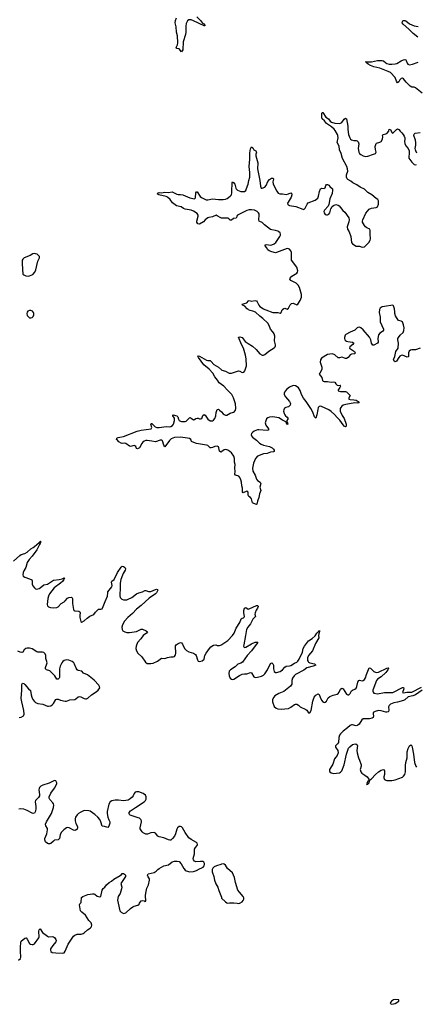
# Model space of a CAD drawing. Header units: inches. Extents: x 1843750 to 1959452, y 907112 to 1016326.
# Tile 33 of 137: x 1866602 to 1873285, y 948297 to 964881. Entities that reach past the tile are written whole.
import ezdxf

# ---------------------------------------------------------------- set-up
doc = ezdxf.new("R2010")
doc.units = ezdxf.units.IN
doc.header["$MEASUREMENT"] = 0
for name, color, linetype in [('B8964', 7, 'Continuous'), ('B8965', 7, 'Continuous'), ('B8966', 7, 'Continuous'), ('B8974', 7, 'Continuous'), ('B8975', 7, 'Continuous'), ('B8976', 7, 'Continuous')]:
    doc.layers.add(name, color=color, linetype=linetype)

msp = doc.modelspace()

# ---------------------------------------------------------------- linework, layer by layer
at = {"layer": 'B8964', "color": 6, "elevation": 600}
for points in [[(1866581, 949039), (1866616, 949070), (1866623, 949090), (1866616, 949190), (1866616, 949264), (1866620, 949330), (1866630, 949359), (1866690, 949410), (1866710, 949416), (1866730, 949395), (1866770, 949323), (1866786, 949310), (1866810, 949302), (1866830, 949306), (1866850, 949318), (1866926, 949414), (1866930, 949430), (1866924, 949530), (1866930, 949550), (1866950, 949567), (1866987, 949507), (1867070, 949442), (1867090, 949433), (1867150, 949439), (1867170, 949435), (1867190, 949420), (1867213, 949390), (1867217, 949370), (1867212, 949350), (1867162, 949290), (1867123, 949230), (1867119, 949210), (1867128, 949188), (1867152, 949172), (1867210, 949164), (1867330, 949156), (1867350, 949164), (1867370, 949190), (1867421, 949310), (1867510, 949446), (1867530, 949463), (1867570, 949477), (1867590, 949481), (1867641, 949479), (1867670, 949488), (1867690, 949499), (1867746, 949550), (1867790, 949579), (1867806, 949594), (1867813, 949607), (1867816, 949630), (1867806, 949670), (1867769, 949709), (1867710, 949797), (1867647, 949847), (1867628, 949872), (1867609, 949971), (1867614, 949990), (1867626, 950000)], [(1868262, 950000), (1868292, 949872), (1868310, 949848), (1868352, 949828), (1868390, 949836), (1868470, 949910), (1868510, 949939), (1868530, 949951), (1868592, 949968), (1868614, 949986), (1868623, 950000)]]:
    msp.add_lwpolyline(points, dxfattribs=at)
at = {"layer": 'B8965', "color": 6, "elevation": 700}
msp.add_lwpolyline([(1866790, 959982), (1866770, 959982), (1866741, 959970), (1866727, 959953), (1866721, 959930), (1866730, 959896), (1866750, 959874), (1866770, 959862), (1866790, 959859), (1866810, 959864), (1866830, 959881), (1866842, 959910), (1866842, 959930), (1866835, 959950), (1866817, 959970)], close=True, dxfattribs=at)
at = {"layer": 'B8965', "color": 6, "elevation": 600}
for points in [[(1870000, 958738), (1869962, 958762), (1869935, 958810), (1869890, 958864), (1869856, 958930), (1869794, 958994), (1869705, 959070), (1869617, 959190), (1869605, 959215), (1869610, 959219), (1869630, 959213), (1869750, 959144), (1869770, 959139), (1869810, 959141), (1869830, 959126), (1869873, 959073), (1869950, 959029), (1870000, 958985)], [(1870000, 957602), (1869990, 957599), (1869970, 957614), (1869958, 957670), (1869950, 957689), (1869930, 957700), (1869890, 957695), (1869850, 957674), (1869827, 957667), (1869810, 957671), (1869770, 957707), (1869750, 957716), (1869583, 957743), (1869508, 957768), (1869498, 957778), (1869484, 957810), (1869465, 957825), (1869430, 957834), (1869310, 957849), (1869210, 957844), (1869157, 957823), (1869125, 957795), (1869050, 957684), (1869030, 957715), (1869011, 957790), (1868997, 957797), (1868970, 957798), (1868890, 957768), (1868830, 957782), (1868750, 957794), (1868727, 957793), (1868698, 957782), (1868676, 957764), (1868658, 957742), (1868619, 957670), (1868590, 957652), (1868570, 957659), (1868560, 957690), (1868545, 957705), (1868530, 957708), (1868470, 957692), (1868450, 957698), (1868390, 957742), (1868372, 957748), (1868330, 957742), (1868310, 957747), (1868274, 957770), (1868250, 957801), (1868236, 957810), (1868239, 957830), (1868259, 957841), (1868289, 957850), (1868350, 957858), (1868582, 957950), (1868650, 957970), (1868816, 957990), (1868830, 958010), (1868812, 958070), (1868823, 958077), (1868830, 958077), (1868886, 958026), (1868915, 958015), (1868950, 958013), (1869070, 958028), (1869130, 958026), (1869150, 958031), (1869175, 958045), (1869194, 958066), (1869213, 958130), (1869208, 958170), (1869180, 958210), (1869181, 958219), (1869190, 958228), (1869251, 958210), (1869268, 958190), (1869277, 958150), (1869288, 958130), (1869310, 958117), (1869330, 958112), (1869388, 958112), (1869410, 958118), (1869450, 958163), (1869470, 958178), (1869490, 958170), (1869530, 958143), (1869550, 958146), (1869570, 958163), (1869590, 958170), (1869610, 958169), (1869630, 958159), (1869650, 958156), (1869670, 958166), (1869690, 958215), (1869710, 958232), (1869730, 958218), (1869770, 958151), (1869810, 958126), (1869830, 958123), (1869850, 958126), (1869870, 958138), (1869890, 958165), (1869905, 958210), (1869913, 958267), (1869930, 958316), (1869950, 958319), (1869970, 958305), (1870000, 958275)], [(1866498, 955762), (1866603, 955857), (1866630, 955871), (1866690, 955892), (1866727, 955913), (1866789, 955971), (1866831, 955989), (1866854, 956006), (1866930, 956076), (1866940, 956080), (1866950, 956096), (1866955, 956095), (1866955, 956075), (1866950, 956060), (1866937, 956043), (1866890, 955953), (1866813, 955847), (1866762, 955790), (1866730, 955738), (1866706, 955654), (1866670, 955597), (1866659, 955570), (1866655, 955530), (1866663, 955510), (1866689, 955489), (1866770, 955464), (1866805, 955445), (1866813, 955430), (1866815, 955375), (1866824, 955344), (1866850, 955310), (1866870, 955296), (1866890, 955292), (1866930, 955302), (1866950, 955313), (1867010, 955361), (1867070, 955372), (1867170, 955441), (1867270, 955452), (1867316, 955464), (1867350, 955480), (1867356, 955476), (1867349, 955450), (1867330, 955425), (1867292, 955390), (1867186, 955314), (1867107, 955210), (1867089, 955170), (1867078, 955130), (1867065, 955030), (1867069, 955009), (1867089, 954989), (1867121, 954981), (1867170, 954976), (1867230, 954983), (1867250, 954991), (1867299, 955050), (1867350, 955077), (1867366, 955090), (1867410, 955139), (1867430, 955151), (1867474, 955154), (1867486, 955146), (1867491, 955131), (1867492, 955050), (1867507, 954947), (1867514, 954934), (1867530, 954924), (1867597, 954917), (1867616, 954910), (1867620, 954890), (1867613, 954850), (1867615, 954810), (1867630, 954746), (1867650, 954735), (1867690, 954758), (1867739, 954801), (1867786, 954834), (1867850, 954860), (1867880, 954900), (1867930, 954950), (1867950, 954955), (1867970, 954952), (1867990, 954960), (1868010, 954995), (1868040, 955080), (1868080, 955170), (1868085, 955230), (1868090, 955243), (1868154, 955330), (1868160, 955350), (1868152, 955408), (1868156, 955424), (1868195, 955450), (1868249, 955570), (1868310, 955659), (1868330, 955674), (1868350, 955669), (1868370, 955658), (1868378, 955650), (1868385, 955630), (1868381, 955610), (1868345, 955555), (1868333, 955527), (1868307, 955453), (1868293, 955390), (1868296, 955324), (1868290, 955176), (1868296, 955150), (1868321, 955121), (1868349, 955109), (1868370, 955107), (1868410, 955111), (1868430, 955118), (1868490, 955151), (1868570, 955211), (1868610, 955229), (1868670, 955246), (1868710, 955264), (1868730, 955265), (1868770, 955250), (1868790, 955248), (1868810, 955252), (1868890, 955286), (1868909, 955289), (1868925, 955285), (1868931, 955271), (1868908, 955230), (1868889, 955210), (1868784, 955136), (1868650, 955012), (1868570, 954950), (1868502, 954878), (1868422, 954810), (1868371, 954750), (1868336, 954690), (1868325, 954650), (1868327, 954610), (1868341, 954590), (1868372, 954572), (1868410, 954560), (1868450, 954560), (1868570, 954576), (1868650, 954613), (1868670, 954616), (1868734, 954590), (1868753, 954573), (1868755, 954570), (1868740, 954550), (1868684, 954510), (1868645, 954455), (1868589, 954390), (1868567, 954330), (1868559, 954290), (1868570, 954250), (1868594, 954214), (1868660, 954150), (1868721, 954061), (1868750, 954040), (1868810, 954035), (1868850, 954044), (1868922, 954078), (1868990, 954129), (1869050, 954122), (1869090, 954136), (1869149, 954149), (1869190, 954149), (1869210, 954154), (1869230, 954185), (1869233, 954207), (1869232, 954248), (1869225, 954290), (1869228, 954332), (1869240, 954350), (1869270, 954374), (1869310, 954390), (1869330, 954384), (1869345, 954365), (1869381, 954290), (1869414, 954254), (1869450, 954233), (1869530, 954210), (1869564, 954190), (1869577, 954170), (1869597, 954097), (1869610, 954078), (1869630, 954070), (1869677, 954083), (1869708, 954112), (1869724, 954170), (1869742, 954210), (1869798, 954290), (1869823, 954317), (1869870, 954344), (1869909, 954349), (1869930, 954343), (1869970, 954341), (1870000, 954354)], [(1866593, 953127), (1866625, 953135), (1866664, 953156), (1866673, 953167), (1866677, 953183), (1866675, 953245), (1866637, 953390), (1866629, 953450), (1866641, 953590), (1866636, 953684), (1866650, 953706), (1866670, 953701), (1866690, 953686), (1866750, 953610), (1866782, 953582), (1866794, 953510), (1866807, 953470), (1866824, 953430), (1866850, 953397), (1866870, 953382), (1866910, 953365), (1866991, 953351), (1867070, 953320), (1867090, 953317), (1867130, 953327), (1867150, 953341), (1867170, 953362), (1867210, 953430), (1867230, 953438), (1867250, 953436), (1867290, 953419), (1867370, 953401), (1867390, 953402), (1867450, 953427), (1867530, 953430), (1867550, 953440), (1867586, 953474), (1867610, 953480), (1867630, 953477), (1867690, 953445), (1867710, 953442), (1867730, 953444), (1867750, 953454), (1867810, 953508), (1867890, 953561), (1867922, 953590), (1867950, 953630), (1867949, 953650), (1867936, 953670), (1867859, 953759), (1867747, 953847), (1867677, 953877), (1867649, 953909), (1867590, 953922), (1867573, 953933), (1867556, 953956), (1867527, 954027), (1867512, 954050), (1867486, 954070), (1867430, 954094), (1867390, 954100), (1867350, 954090), (1867329, 954071), (1867315, 954050), (1867283, 953990), (1867272, 953950), (1867276, 953804), (1867270, 953788), (1867250, 953774), (1867230, 953775), (1867195, 953830), (1867133, 953893), (1867110, 953911), (1867053, 953933), (1867039, 953950), (1867035, 953970), (1867060, 954030), (1867063, 954050), (1867055, 954090), (1867041, 954121), (1867044, 954170), (1867030, 954201), (1867010, 954221), (1866989, 954229), (1866910, 954227), (1866890, 954231), (1866810, 954283), (1866770, 954297), (1866730, 954297), (1866706, 954290), (1866679, 954270), (1866653, 954227), (1866637, 954223), (1866610, 954227), (1866570, 954244)], [(1868623, 950000), (1868650, 950037), (1868670, 950044), (1868699, 950039), (1868710, 950031), (1868727, 950033), (1868722, 950130), (1868726, 950170), (1868747, 950253), (1868773, 950310), (1868792, 950390), (1868791, 950410), (1868765, 950445), (1868754, 950470), (1868768, 950492), (1868870, 950515), (1868903, 950537), (1868931, 950569), (1868950, 950585), (1869030, 950629), (1869112, 950648), (1869170, 950694), (1869210, 950706), (1869254, 950710), (1869290, 950701), (1869325, 950665), (1869370, 950584), (1869390, 950558), (1869410, 950545), (1869470, 950530), (1869530, 950533), (1869583, 950550), (1869630, 950579), (1869670, 950593), (1869691, 950609), (1869709, 950630), (1869716, 950650), (1869716, 950670), (1869706, 950690), (1869690, 950701), (1869650, 950705), (1869570, 950699), (1869548, 950708), (1869528, 950730), (1869524, 950750), (1869547, 950830), (1869550, 950910), (1869562, 950938), (1869593, 950970), (1869599, 950990), (1869595, 951010), (1869584, 951024), (1869490, 951072), (1869450, 951103), (1869389, 951190), (1869348, 951268), (1869330, 951284), (1869310, 951291), (1869290, 951291), (1869262, 951270), (1869250, 951249), (1869228, 951170), (1869209, 951131), (1869179, 951090), (1869150, 951064), (1869130, 951062), (1869110, 951067), (1869030, 951102), (1868950, 951117), (1868930, 951131), (1868890, 951178), (1868870, 951188), (1868810, 951184), (1868757, 951163), (1868730, 951163), (1868684, 951184), (1868664, 951204), (1868634, 951250), (1868630, 951270), (1868654, 951370), (1868654, 951390), (1868644, 951410), (1868620, 951430), (1868600, 951440), (1868464, 951484), (1868452, 951492), (1868445, 951510), (1868447, 951530), (1868467, 951553), (1868556, 951610), (1868697, 951710), (1868720, 951730), (1868731, 951750), (1868733, 951790), (1868720, 951820), (1868685, 951845), (1868610, 951873), (1868570, 951876), (1868550, 951870), (1868530, 951850), (1868512, 951810), (1868495, 951785), (1868465, 951755), (1868430, 951733), (1868350, 951723), (1868270, 951736), (1868210, 951735), (1868154, 951726), (1868127, 951710), (1868102, 951670), (1868076, 951544), (1868076, 951510), (1868088, 951448), (1868103, 951403), (1868121, 951370), (1868122, 951350), (1868104, 951296), (1868090, 951277), (1868033, 951293), (1867990, 951297), (1867970, 951370), (1867950, 951410), (1867919, 951450), (1867870, 951494), (1867790, 951550), (1867770, 951558), (1867690, 951562), (1867630, 951533), (1867596, 951510), (1867570, 951487), (1867545, 951450), (1867538, 951422), (1867538, 951390), (1867550, 951341), (1867577, 951290), (1867579, 951270), (1867570, 951247), (1867550, 951230), (1867530, 951224), (1867510, 951229), (1867450, 951265), (1867434, 951270), (1867410, 951273), (1867390, 951267), (1867344, 951236), (1867304, 951190), (1867286, 951154), (1867271, 951089), (1867253, 951067), (1867190, 951060), (1867170, 951047), (1867130, 951008), (1867110, 950999), (1867090, 950999), (1867070, 951006), (1867036, 951036), (1867024, 951070), (1867027, 951090), (1867060, 951170), (1867073, 951233), (1867070, 951258), (1867042, 951302), (1867038, 951330), (1867053, 951370), (1867090, 951424), (1867138, 951510), (1867174, 951614), (1867177, 951650), (1867172, 951672), (1867161, 951690), (1867110, 951744), (1867100, 951770), (1867101, 951790), (1867128, 951852), (1867190, 951940), (1867227, 952010), (1867227, 952030), (1867218, 952050), (1867210, 952059), (1867190, 952065), (1867097, 952023), (1866994, 951990), (1866960, 951970), (1866938, 951950), (1866928, 951930), (1866926, 951910), (1866937, 951830), (1866934, 951810), (1866918, 951782), (1866870, 951732), (1866862, 951710), (1866875, 951630), (1866876, 951596), (1866867, 951550), (1866850, 951518), (1866830, 951512), (1866810, 951519), (1866730, 951561), (1866670, 951583), (1866610, 951590), (1866590, 951582)], [(1870000, 950656), (1869990, 950654), (1869917, 950630), (1869881, 950610), (1869857, 950590), (1869848, 950570), (1869848, 950530), (1869875, 950450), (1869887, 950386), (1869908, 950328), (1869939, 950270), (1869955, 950215), (1870000, 950099)], [(1867626, 950000), (1867637, 950010), (1867641, 950019), (1867646, 950094), (1867666, 950110), (1867750, 950144), (1867830, 950160), (1867850, 950160), (1867870, 950151), (1867910, 950116), (1867950, 950105), (1867967, 950113), (1867990, 950220), (1868007, 950250), (1868037, 950270), (1868065, 950310), (1868110, 950350), (1868149, 950371), (1868190, 950405), (1868296, 950464), (1868319, 950481), (1868330, 950500), (1868350, 950502), (1868370, 950487), (1868387, 950470), (1868386, 950450), (1868315, 950350), (1868307, 950330), (1868321, 950270), (1868320, 950240), (1868294, 950166), (1868261, 950110), (1868250, 950050), (1868262, 950000)]]:
    msp.add_lwpolyline(points, dxfattribs=at)
at = {"layer": 'B8966', "color": 6, "elevation": 600}
for points in [[(1869586, 964930), (1869648, 964870), (1869685, 964825), (1869707, 964810), (1869724, 964790), (1869720, 964780), (1869710, 964779), (1869530, 964863), (1869490, 964878), (1869450, 964876), (1869430, 964862), (1869410, 964819), (1869399, 964770), (1869400, 964670), (1869396, 964630), (1869355, 964510), (1869351, 964371), (1869330, 964337), (1869290, 964389), (1869250, 964398), (1869241, 964410), (1869264, 964456), (1869267, 964490), (1869260, 964610), (1869245, 964670), (1869238, 964758), (1869220, 964830), (1869227, 964870), (1869247, 964910)], [(1870000, 961540), (1869990, 961543), (1869930, 961580), (1869910, 961586), (1869850, 961562), (1869790, 961551), (1869770, 961543), (1869728, 961510), (1869702, 961478), (1869630, 961436), (1869604, 961444), (1869586, 961470), (1869587, 961490), (1869612, 961570), (1869610, 961590), (1869594, 961614), (1869530, 961656), (1869490, 961675), (1869389, 961689), (1869361, 961701), (1869321, 961730), (1869247, 961747), (1869178, 961798), (1869135, 961850), (1869091, 961891), (1869070, 961901), (1868949, 961930), (1868919, 961950), (1868935, 961965), (1868950, 961972), (1868990, 961967), (1869050, 961976), (1869110, 961972), (1869170, 961980), (1869250, 961942), (1869270, 961937), (1869310, 961939), (1869350, 961930), (1869470, 961882), (1869550, 961862), (1869562, 961878), (1869570, 961965), (1869581, 961979), (1869590, 961980), (1869644, 961904), (1869666, 961886), (1869746, 961846), (1869770, 961845), (1869850, 961863), (1869950, 961850), (1870000, 961851)]]:
    msp.add_lwpolyline(points, dxfattribs=at)
at = {"layer": 'B8966', "color": 6, "elevation": 700}
msp.add_lwpolyline([(1866850, 960941), (1866824, 960936), (1866778, 960910), (1866678, 960870), (1866657, 960850), (1866646, 960830), (1866644, 960770), (1866657, 960597), (1866670, 960581), (1866705, 960565), (1866743, 960563), (1866770, 960568), (1866824, 960590), (1866859, 960630), (1866875, 960670), (1866909, 960811), (1866934, 960870), (1866934, 960890), (1866922, 960910), (1866895, 960930), (1866870, 960939)], close=True, dxfattribs=at)
at = {"layer": 'B8974', "color": 6, "elevation": 600}
for points in [[(1870109, 950000), (1870110, 950000), (1870112, 950000)], [(1870264, 950000), (1870290, 949996), (1870304, 950000)]]:
    msp.add_lwpolyline(points, dxfattribs=at)
msp.add_lwpolyline([(1872937, 948377), (1872901, 948370), (1872866, 948350), (1872847, 948330), (1872844, 948310), (1872870, 948297), (1872930, 948309), (1872992, 948350), (1872992, 948370)], close=True, dxfattribs=at)
at = {"layer": 'B8975', "color": 6, "elevation": 600}
for points in [[(1872664, 960000), (1872662, 959998), (1872661, 959950), (1872678, 959870), (1872675, 959790), (1872731, 959671), (1872732, 959650), (1872715, 959630), (1872670, 959602), (1872648, 959572), (1872635, 959510), (1872640, 959450), (1872630, 959430), (1872570, 959400), (1872550, 959401), (1872532, 959430), (1872517, 959490), (1872495, 959535), (1872390, 959656), (1872350, 959691), (1872330, 959700), (1872302, 959698), (1872289, 959691), (1872251, 959649), (1872170, 959619), (1872099, 959581), (1872085, 959570), (1872075, 959530), (1872074, 959510), (1872081, 959490), (1872090, 959479), (1872106, 959466), (1872130, 959458), (1872207, 959447), (1872230, 959430), (1872214, 959410), (1872165, 959370), (1872161, 959350), (1872241, 959290), (1872256, 959270), (1872250, 959254), (1872190, 959245), (1872170, 959235), (1872139, 959190), (1872110, 959177), (1872090, 959177), (1872030, 959195), (1871990, 959185), (1871970, 959187), (1871910, 959235), (1871870, 959252), (1871827, 959250), (1871790, 959240), (1871690, 959178), (1871668, 959150), (1871664, 959110), (1871694, 959030), (1871695, 959010), (1871691, 958989), (1871657, 958930), (1871650, 958910), (1871694, 958854), (1871706, 958806), (1871713, 958793), (1871730, 958786), (1871790, 958787), (1871850, 958773), (1871890, 958784), (1871910, 958776), (1871930, 958746), (1871950, 958727), (1871970, 958722), (1872005, 958725), (1872003, 958717), (1872006, 958710), (1871994, 958686), (1871980, 958660), (1871966, 958650), (1871966, 958630), (1872010, 958620), (1872090, 958618), (1872111, 958611), (1872170, 958550), (1872146, 958510), (1872149, 958490), (1872170, 958482), (1872230, 958481), (1872270, 958473), (1872306, 958450), (1872323, 958430), (1872290, 958424), (1872250, 958425), (1872099, 958401), (1872054, 958386), (1872029, 958370), (1872011, 958350), (1872002, 958330), (1872004, 958290), (1872037, 958217), (1872070, 958166), (1872105, 958070), (1872105, 958035), (1872090, 958023), (1872070, 958035), (1872050, 958058), (1871996, 958136), (1871950, 958179), (1871908, 958230), (1871850, 958282), (1871810, 958312), (1871690, 958365), (1871670, 958370), (1871650, 958367), (1871632, 958348), (1871623, 958317), (1871610, 958226), (1871590, 958167), (1871570, 958190), (1871542, 958270), (1871510, 958330), (1871431, 958450), (1871384, 958504), (1871352, 958570), (1871330, 958638), (1871302, 958682), (1871279, 958699), (1871250, 958712), (1871210, 958717), (1871150, 958692), (1871096, 958650), (1871062, 958610), (1871056, 958590), (1871060, 958570), (1871082, 958530), (1871147, 958450), (1871159, 958430), (1871164, 958410), (1871158, 958390), (1871130, 958363), (1871086, 958350), (1871064, 958336), (1871050, 958310), (1871048, 958290), (1871057, 958250), (1871070, 958223), (1871079, 958210), (1871109, 958189), (1871122, 958170), (1871121, 958150), (1871106, 958130), (1871105, 958115), (1871098, 958110), (1871103, 958103), (1871110, 958105), (1871121, 958070), (1871110, 958063), (1871102, 958070), (1871094, 958090), (1871097, 958097), (1871087, 958110), (1871030, 958133), (1870970, 958173), (1870870, 958190), (1870810, 958189), (1870783, 958177), (1870762, 958158), (1870741, 958110), (1870738, 958090), (1870751, 958050), (1870796, 957990), (1870794, 957966), (1870770, 957960), (1870630, 957974), (1870607, 957973), (1870554, 957950), (1870526, 957930), (1870510, 957909), (1870505, 957890), (1870510, 957870), (1870524, 957850), (1870590, 957799), (1870640, 957750), (1870672, 957732), (1870710, 957717), (1870810, 957695), (1870855, 957670), (1870877, 957650), (1870890, 957630), (1870890, 957610), (1870876, 957604), (1870830, 957595), (1870770, 957576), (1870710, 957567), (1870611, 957530), (1870576, 957490), (1870541, 957410), (1870523, 957330), (1870530, 957279), (1870569, 957210), (1870590, 957144), (1870610, 957121), (1870656, 957090), (1870664, 957070), (1870651, 957010), (1870665, 956950), (1870644, 956896), (1870629, 956831), (1870607, 956773), (1870599, 956721), (1870590, 956717), (1870548, 956730), (1870526, 956746), (1870506, 956810), (1870490, 956832), (1870464, 956850), (1870453, 956870), (1870454, 956910), (1870446, 956930), (1870430, 956941), (1870370, 956914), (1870355, 956930), (1870357, 956990), (1870345, 957030), (1870341, 957090), (1870329, 957130), (1870310, 957172), (1870294, 957190), (1870236, 957210), (1870228, 957228), (1870234, 957270), (1870225, 957330), (1870230, 957390), (1870223, 957430), (1870221, 957490), (1870213, 957530), (1870170, 957584), (1870141, 957610), (1870108, 957630), (1870090, 957638), (1870070, 957640), (1870050, 957634), (1870010, 957606), (1870000, 957602)], [(1870000, 958985), (1870010, 958976), (1870070, 958961), (1870130, 958927), (1870150, 958925), (1870170, 958929), (1870290, 958966), (1870310, 958961), (1870350, 958939), (1870377, 958943), (1870394, 958966), (1870421, 959050), (1870420, 959170), (1870407, 959233), (1870372, 959350), (1870338, 959410), (1870290, 959531), (1870310, 959540), (1870350, 959526), (1870403, 959463), (1870450, 959426), (1870523, 959383), (1870586, 959326), (1870650, 959255), (1870690, 959230), (1870710, 959230), (1870730, 959242), (1870800, 959300), (1870890, 959355), (1870908, 959372), (1870914, 959390), (1870914, 959406), (1870895, 959470), (1870899, 959550), (1870891, 959590), (1870870, 959624), (1870830, 959670), (1870806, 959730), (1870782, 959770), (1870701, 959850), (1870648, 959888), (1870573, 959953), (1870533, 959973), (1870484, 959984), (1870455, 959995), (1870449, 960000)], [(1870734, 960000), (1870750, 959992), (1870870, 959950), (1870949, 959949), (1870990, 959936), (1871010, 959948), (1871027, 959993), (1871033, 960000)], [(1873347, 959347), (1873270, 959323), (1873210, 959320), (1873185, 959315), (1873164, 959296), (1873153, 959270), (1873154, 959210), (1873150, 959200), (1873130, 959196), (1873050, 959230), (1873030, 959227), (1873009, 959211), (1872990, 959190), (1872950, 959129), (1872930, 959116), (1872910, 959132), (1872903, 959150), (1872905, 959170), (1872922, 959210), (1872942, 959290), (1872977, 959350), (1872982, 959430), (1872973, 959490), (1872975, 959510), (1872983, 959530), (1873010, 959565), (1873063, 959610), (1873075, 959645), (1873078, 959690), (1873070, 959743), (1873050, 959793), (1873030, 959805), (1872992, 959812), (1872981, 959821), (1872932, 959892), (1872921, 959930), (1872923, 959970), (1872919, 960000)], [(1870000, 958275), (1870030, 958245), (1870050, 958229), (1870070, 958220), (1870090, 958219), (1870148, 958252), (1870203, 958270), (1870219, 958281), (1870237, 958303), (1870243, 958330), (1870236, 958410), (1870207, 958510), (1870175, 958570), (1870102, 958642), (1870044, 958710), (1870000, 958738)], [(1870000, 954354), (1870010, 954358), (1870110, 954423), (1870190, 954510), (1870216, 954550), (1870248, 954630), (1870314, 954730), (1870333, 954787), (1870350, 954801), (1870373, 954807), (1870385, 954815), (1870390, 954830), (1870376, 954890), (1870379, 954930), (1870390, 954970), (1870410, 954979), (1870450, 954954), (1870470, 954957), (1870590, 955013), (1870613, 955013), (1870618, 954998), (1870608, 954970), (1870585, 954935), (1870569, 954890), (1870566, 954870), (1870574, 954830), (1870558, 954810), (1870530, 954786), (1870493, 954707), (1870444, 954650), (1870422, 954610), (1870409, 954510), (1870376, 954350), (1870374, 954330), (1870378, 954318), (1870389, 954309), (1870410, 954310), (1870510, 954369), (1870570, 954394), (1870610, 954398), (1870617, 954390), (1870567, 954333), (1870509, 954250), (1870434, 954170), (1870359, 954061), (1870330, 954043), (1870275, 954025), (1870230, 953982), (1870153, 953930), (1870134, 953910), (1870124, 953870), (1870131, 953830), (1870150, 953792), (1870170, 953775), (1870190, 953770), (1870210, 953775), (1870306, 953834), (1870350, 953856), (1870390, 953865), (1870430, 953861), (1870490, 953885), (1870510, 953878), (1870550, 953812), (1870570, 953802), (1870610, 953805), (1870677, 953823), (1870710, 953842), (1870730, 953865), (1870776, 953930), (1870830, 954036), (1870850, 954048), (1870869, 954029), (1870876, 954010), (1870876, 953950), (1870890, 953903), (1870910, 953887), (1870930, 953885), (1870990, 953903), (1871029, 953930), (1871070, 953978), (1871090, 953994), (1871150, 953997), (1871170, 954004), (1871230, 954043), (1871270, 954059), (1871286, 954074), (1871310, 954111), (1871367, 954230), (1871381, 954290), (1871399, 954330), (1871470, 954420), (1871530, 954457), (1871579, 954501), (1871610, 954548), (1871630, 954573), (1871644, 954576), (1871651, 954591), (1871655, 954575), (1871643, 954537), (1871639, 954510), (1871642, 954470), (1871585, 954375), (1871533, 954250), (1871469, 954170), (1871450, 954130), (1871452, 954090), (1871461, 954070), (1871470, 954061), (1871490, 954050), (1871570, 954030), (1871594, 954010), (1871545, 953990), (1871438, 953962), (1871390, 953925), (1871251, 953850), (1871228, 953830), (1871201, 953790), (1871186, 953750), (1871185, 953690), (1871177, 953670), (1871165, 953655), (1871108, 953612), (1871055, 953565), (1870966, 953534), (1870903, 953490), (1870883, 953470), (1870863, 953430), (1870861, 953390), (1870892, 953312), (1870924, 953284), (1870953, 953273), (1871010, 953268), (1871130, 953280), (1871170, 953301), (1871230, 953347), (1871250, 953355), (1871270, 953353), (1871298, 953338), (1871327, 953307), (1871423, 953263), (1871438, 953250), (1871470, 953204), (1871490, 953208), (1871513, 953247), (1871540, 953400), (1871565, 953470), (1871590, 953502), (1871630, 953524), (1871650, 953516), (1871664, 953470), (1871690, 953419), (1871710, 953390), (1871730, 953381), (1871750, 953386), (1871770, 953403), (1871802, 953458), (1871830, 953482), (1871886, 953506), (1871950, 953520), (1871968, 953532), (1871985, 953555), (1872010, 953607), (1872030, 953622), (1872050, 953608), (1872110, 953522), (1872130, 953510), (1872150, 953512), (1872170, 953530), (1872190, 953575), (1872210, 953590), (1872250, 953604), (1872270, 953624), (1872282, 953650), (1872297, 953723), (1872310, 953749), (1872330, 953755), (1872370, 953747), (1872390, 953753), (1872411, 953770), (1872427, 953793), (1872444, 953850), (1872490, 953962), (1872510, 953960), (1872570, 953904), (1872610, 953888), (1872650, 953893), (1872790, 953956), (1872810, 953962), (1872816, 953956), (1872807, 953930), (1872770, 953886), (1872690, 953810), (1872629, 953771), (1872615, 953750), (1872552, 953590), (1872550, 953570), (1872555, 953555), (1872570, 953540), (1872630, 953529), (1872750, 953548), (1872890, 953547), (1873052, 953632), (1873071, 953631), (1873073, 953610), (1873051, 953550), (1873070, 953544), (1873126, 953554), (1873190, 953553), (1873210, 953557), (1873370, 953636)], [(1873382, 953590), (1873269, 953510), (1873228, 953490), (1873150, 953476), (1873093, 953427), (1873070, 953415), (1872970, 953385), (1872905, 953375), (1872850, 953350), (1872825, 953330), (1872816, 953310), (1872822, 953250), (1872817, 953230), (1872810, 953223), (1872790, 953216), (1872770, 953218), (1872690, 953242), (1872650, 953247), (1872590, 953230), (1872559, 953210), (1872557, 953190), (1872565, 953150), (1872555, 953130), (1872541, 953119), (1872495, 953105), (1872413, 953107), (1872390, 953104), (1872369, 953091), (1872322, 953018), (1872302, 952998), (1872290, 952991), (1872270, 952988), (1872210, 953003), (1872190, 953003), (1872170, 952993), (1872128, 952952), (1872050, 952895), (1872010, 952855), (1871992, 952830), (1871980, 952790), (1871972, 952708), (1871957, 952683), (1871925, 952650), (1871924, 952630), (1871965, 952570), (1871969, 952530), (1871953, 952490), (1871909, 952430), (1871876, 952344), (1871832, 952270), (1871824, 952250), (1871822, 952230), (1871830, 952210), (1871850, 952196), (1871890, 952183), (1871990, 952197), (1872010, 952205), (1872031, 952230), (1872069, 952330), (1872107, 952510), (1872143, 952610), (1872164, 952636), (1872209, 952671), (1872230, 952681), (1872263, 952683), (1872288, 952670), (1872294, 952654), (1872285, 952570), (1872290, 952530), (1872309, 952450), (1872330, 952410), (1872358, 952330), (1872357, 952310), (1872341, 952250), (1872348, 952210), (1872367, 952190), (1872418, 952158), (1872454, 952130), (1872487, 952090), (1872490, 952074), (1872510, 952078), (1872514, 952086), (1872530, 952096), (1872595, 952170), (1872650, 952215), (1872690, 952239), (1872730, 952250), (1872744, 952244), (1872750, 952230), (1872747, 952170), (1872737, 952130), (1872738, 952110), (1872750, 952086), (1872770, 952073), (1872790, 952067), (1872872, 952068), (1872930, 952079), (1873050, 952125), (1873070, 952141), (1873091, 952170), (1873104, 952210), (1873103, 952317), (1873110, 952370), (1873128, 952450), (1873132, 952548), (1873150, 952606), (1873170, 952648), (1873190, 952668), (1873210, 952651), (1873216, 952630), (1873239, 952510), (1873255, 952370), (1873275, 952310), (1873290, 952289)], [(1870304, 950000), (1870310, 950002), (1870350, 950025), (1870370, 950047), (1870379, 950070), (1870380, 950090), (1870370, 950110), (1870303, 950183), (1870280, 950220), (1870237, 950350), (1870222, 950430), (1870190, 950514), (1870105, 950585), (1870070, 950642), (1870050, 950657), (1870030, 950662), (1870000, 950656)], [(1870000, 950099), (1870005, 950085), (1870070, 950023), (1870090, 950007), (1870109, 950000)], [(1870112, 950000), (1870135, 950005), (1870208, 950008), (1870264, 950000)]]:
    msp.add_lwpolyline(points, dxfattribs=at)
msp.add_lwpolyline([(1872490, 952068), (1872470, 952049), (1872445, 952010), (1872450, 952001), (1872470, 952004), (1872492, 952030), (1872497, 952057)], close=True, dxfattribs=at)
at = {"layer": 'B8976', "color": 6, "elevation": 600}
for points in [[(1873310, 964588), (1873230, 964646), (1873161, 964721), (1873064, 964804), (1873049, 964830), (1873051, 964850), (1873060, 964860), (1873070, 964868), (1873090, 964868), (1873110, 964861), (1873170, 964813), (1873250, 964775), (1873315, 964765)], [(1873381, 963641), (1873270, 963736), (1873250, 963743), (1873207, 963747), (1873180, 963760), (1873111, 963831), (1873070, 963885), (1873050, 963894), (1873029, 963891), (1873007, 963870), (1872990, 963833), (1872970, 963817), (1872950, 963848), (1872928, 963910), (1872848, 963990), (1872813, 964010), (1872670, 964067), (1872570, 964088), (1872512, 964110), (1872476, 964130), (1872451, 964150), (1872448, 964168), (1872429, 964170), (1872530, 964170), (1872630, 964191), (1872710, 964195), (1872730, 964189), (1872770, 964155), (1872790, 964144), (1872830, 964133), (1872870, 964131), (1872930, 964136), (1872957, 964143), (1873030, 964188), (1873070, 964206), (1873090, 964210), (1873106, 964206), (1873115, 964195), (1873130, 964150), (1873143, 964130), (1873170, 964119), (1873221, 964130), (1873317, 964163)], [(1870000, 961851), (1870031, 961851), (1870070, 961858), (1870098, 961870), (1870150, 961910), (1870169, 961931), (1870177, 961963), (1870175, 962030), (1870183, 962090), (1870182, 962138), (1870190, 962150), (1870210, 962134), (1870225, 962110), (1870243, 962043), (1870250, 962030), (1870270, 962011), (1870330, 961990), (1870370, 961985), (1870391, 961989), (1870410, 962003), (1870425, 962035), (1870453, 962110), (1870462, 962170), (1870481, 962230), (1870480, 962310), (1870467, 962410), (1870478, 962530), (1870480, 962640), (1870490, 962705), (1870510, 962739), (1870530, 962722), (1870550, 962688), (1870581, 962670), (1870590, 962650), (1870582, 962618), (1870581, 962590), (1870613, 962470), (1870608, 962370), (1870649, 962170), (1870657, 962077), (1870670, 962046), (1870690, 962042), (1870730, 962062), (1870755, 962090), (1870785, 962155), (1870809, 962190), (1870844, 962210), (1870871, 962211), (1870876, 962196), (1870868, 962150), (1870875, 962110), (1870933, 961993), (1870959, 961959), (1870988, 961948), (1871030, 961948), (1871090, 961938), (1871133, 961947), (1871170, 961966), (1871181, 961961), (1871186, 961930), (1871175, 961890), (1871124, 961810), (1871116, 961790), (1871118, 961770), (1871124, 961764), (1871150, 961749), (1871256, 961736), (1871370, 961689), (1871390, 961685), (1871410, 961708), (1871444, 961776), (1871462, 961798), (1871578, 961842), (1871623, 961877), (1871638, 961910), (1871656, 961990), (1871670, 962030), (1871690, 962042), (1871730, 962038), (1871738, 962042), (1871750, 962051), (1871761, 962090), (1871770, 962104), (1871790, 962106), (1871810, 962095), (1871828, 962070), (1871871, 962030), (1871874, 962010), (1871865, 961955), (1871830, 961863), (1871811, 961769), (1871798, 961742), (1871737, 961670), (1871729, 961650), (1871730, 961627), (1871750, 961602), (1871770, 961594), (1871790, 961595), (1871810, 961605), (1871828, 961630), (1871843, 961697), (1871866, 961734), (1871887, 961753), (1871930, 961766), (1871970, 961756), (1871984, 961744), (1872010, 961719), (1872049, 961669), (1872081, 961641), (1872146, 961546), (1872152, 961512), (1872147, 961474), (1872119, 961390), (1872128, 961350), (1872152, 961310), (1872182, 961230), (1872190, 961130), (1872210, 961106), (1872270, 961069), (1872325, 961065), (1872370, 961047), (1872410, 961057), (1872430, 961070), (1872482, 961130), (1872506, 961170), (1872510, 961190), (1872505, 961270), (1872509, 961330), (1872503, 961350), (1872450, 961375), (1872430, 961391), (1872410, 961416), (1872379, 961470), (1872377, 961490), (1872381, 961510), (1872435, 961625), (1872490, 961690), (1872530, 961709), (1872610, 961719), (1872631, 961729), (1872645, 961775), (1872646, 961830), (1872634, 961850), (1872611, 961870), (1872538, 961930), (1872470, 961972), (1872410, 962025), (1872340, 962060), (1872282, 962102), (1872213, 962133), (1872181, 962161), (1872131, 962190), (1872122, 962202), (1872111, 962230), (1872106, 962270), (1872130, 962330), (1872128, 962370), (1872113, 962410), (1872043, 962543), (1872017, 962630), (1871991, 962690), (1871983, 962750), (1871951, 962810), (1871970, 962890), (1871965, 962930), (1871958, 962950), (1871917, 963017), (1871899, 963039), (1871855, 963075), (1871771, 963130), (1871737, 963177), (1871700, 963210), (1871694, 963234), (1871694, 963306), (1871702, 963318), (1871710, 963319), (1871760, 963240), (1871803, 963210), (1871834, 963170), (1871857, 963157), (1871910, 963140), (1871990, 963134), (1872010, 963137), (1872028, 963152), (1872070, 963208), (1872090, 963220), (1872110, 963210), (1872133, 963090), (1872132, 963030), (1872144, 962950), (1872162, 962890), (1872175, 962870), (1872190, 962859), (1872230, 962846), (1872270, 962847), (1872290, 962840), (1872305, 962825), (1872318, 962790), (1872307, 962713), (1872316, 962650), (1872330, 962627), (1872350, 962609), (1872390, 962589), (1872430, 962577), (1872470, 962581), (1872566, 962614), (1872599, 962630), (1872606, 962650), (1872596, 962696), (1872593, 962747), (1872606, 962794), (1872616, 962804), (1872670, 962819), (1872691, 962830), (1872713, 962870), (1872719, 962910), (1872715, 962930), (1872720, 962940), (1872730, 962950), (1872770, 962956), (1872790, 962966), (1872819, 963001), (1872830, 963037), (1872850, 963030), (1872870, 962981), (1872875, 962975), (1872890, 962972), (1872914, 962990), (1872950, 963032), (1872970, 963040), (1872990, 963030), (1873010, 963002), (1873038, 962978), (1873061, 962950), (1873080, 962920), (1873092, 962892), (1873093, 962870), (1873086, 962830), (1873090, 962795), (1873110, 962759), (1873150, 962710), (1873165, 962670), (1873167, 962630), (1873156, 962570), (1873158, 962550), (1873210, 962483), (1873250, 962444), (1873270, 962438), (1873290, 962442)], [(1873293, 962633), (1873275, 962670), (1873270, 962690), (1873268, 962710), (1873278, 962770), (1873278, 962810), (1873270, 962850), (1873243, 962930), (1873246, 962954), (1873268, 962972), (1873350, 962982)], [(1871033, 960000), (1871050, 960018), (1871070, 960020), (1871110, 960008), (1871130, 960020), (1871159, 960081), (1871180, 960100), (1871210, 960105), (1871270, 960080), (1871290, 960090), (1871330, 960150), (1871352, 960210), (1871348, 960250), (1871329, 960330), (1871316, 960370), (1871296, 960410), (1871261, 960441), (1871171, 960490), (1871154, 960510), (1871158, 960530), (1871190, 960561), (1871271, 960610), (1871284, 960630), (1871287, 960650), (1871269, 960710), (1871183, 960830), (1871181, 960961), (1871172, 960990), (1871150, 961014), (1871130, 961024), (1871110, 961028), (1870930, 960957), (1870910, 960954), (1870850, 960970), (1870803, 960990), (1870785, 961005), (1870762, 961042), (1870736, 961070), (1870736, 961090), (1870766, 961094), (1870825, 961085), (1870850, 961087), (1870890, 961103), (1870919, 961130), (1870987, 961230), (1870998, 961250), (1870999, 961270), (1870990, 961291), (1870970, 961310), (1870950, 961320), (1870910, 961333), (1870850, 961340), (1870828, 961348), (1870725, 961425), (1870690, 961466), (1870650, 961480), (1870638, 961490), (1870629, 961510), (1870639, 961590), (1870637, 961610), (1870626, 961630), (1870601, 961650), (1870560, 961670), (1870510, 961679), (1870470, 961676), (1870430, 961666), (1870274, 961590), (1870261, 961570), (1870258, 961550), (1870250, 961539), (1870207, 961533), (1870170, 961506), (1870150, 961502), (1870128, 961528), (1870110, 961538), (1870010, 961537), (1870000, 961540)], [(1870449, 960000), (1870435, 960010), (1870395, 960055), (1870362, 960070), (1870353, 960090), (1870430, 960114), (1870456, 960144), (1870470, 960152), (1870510, 960141), (1870570, 960151), (1870590, 960144), (1870604, 960130), (1870633, 960073), (1870650, 960053), (1870712, 960010), (1870734, 960000)], [(1872919, 960000), (1872917, 960010), (1872900, 960060), (1872890, 960072), (1872750, 960052), (1872710, 960042), (1872678, 960022), (1872664, 960000)]]:
    msp.add_lwpolyline(points, dxfattribs=at)

doc.saveas('drawing.dxf')
